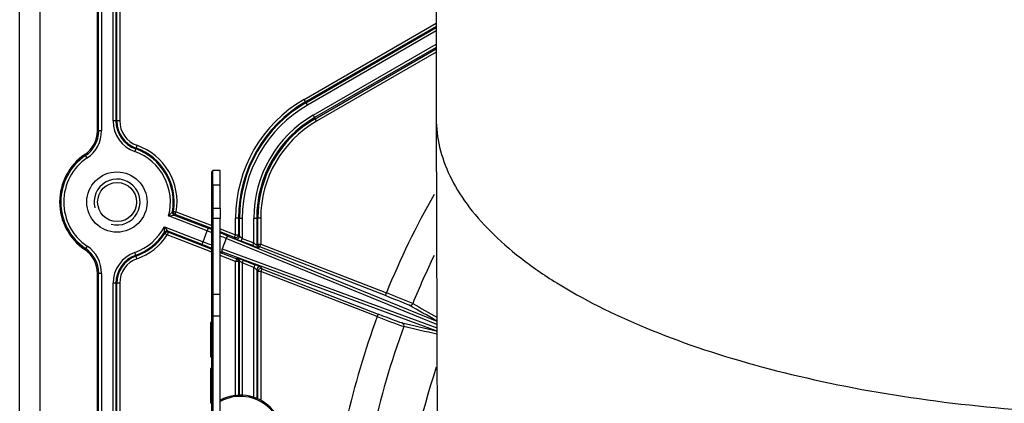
# Model space of a CAD drawing. Header units: millimetres. Extents: x 648 to 8064, y -571 to 3420.
# Tile 46 of 83: x 2728 to 2900, y 2354 to 2421. Entities that reach past the tile are written whole.
import ezdxf

# ---------------------------------------------------------------- set-up
doc = ezdxf.new("R2010")
doc.units = ezdxf.units.MM
doc.header["$MEASUREMENT"] = 0

# ---------------------------------------------------------------- blocks, each defined once
blk = doc.blocks.new('Boven')
for p, q in [((222.8, 349.64), (222.8, 502.67)), ((226.3, 501.69), (226.3, 349.64)), ((295.47, 481.14), (295.47, 434.28)), ((236.37, 432.06), (236.37, 476.75)), ((236.58, 432.06), (236.58, 476.75)), ((237.08, 476.75), (237.08, 432.06)), ((239.1, 433.78), (239.1, 476.52)), ((239.6, 476.52), (239.6, 433.78)), ((239.76, 433.78), (239.76, 476.52)), ((240.26, 476.52), (240.26, 433.78)), ((272.42, 437.53), (295.47, 450.83)), ((295.47, 450.25), (272.67, 437.09)), ((272.75, 436.96), (295.47, 450.07)), ((295.47, 449.5), (273, 436.52)), ((274.01, 434.78), (295.47, 447.17)), ((295.47, 446.59), (274.26, 434.35)), ((274.36, 434.16), (295.47, 446.35)), ((295.47, 445.77), (274.61, 433.73)), ((272.67, 437.09), (272.42, 437.53)), ((272.75, 436.96), (272.67, 437.09)), ((272.75, 436.96), (273, 436.52)), ((274.01, 434.78), (274.26, 434.35)), ((239.6, 433.78), (239.1, 433.78)), ((239.6, 433.78), (239.76, 433.78)), ((240.26, 433.78), (239.76, 433.78)), ((274.26, 434.35), (274.36, 434.16)), ((274.61, 433.73), (274.36, 434.16)), ((236.37, 432.06), (236.58, 432.06)), ((237.08, 432.06), (236.58, 432.06)), ((243.26, 429.53), (243.1, 429.06)), ((234.29, 427.74), (234.17, 427.92)), ((234.57, 427.33), (234.29, 427.74)), ((243.04, 428.91), (242.88, 428.44)), ((243.1, 429.06), (243.04, 428.91)), ((256.3, 422.64), (256.3, 424.91)), ((257.8, 425.14), (256.5, 425.11)), ((256.5, 422.64), (256.5, 425.11)), ((257.8, 422.64), (257.8, 425.14)), ((256.3, 418.57), (256.3, 422.64)), ((256.3, 422.64), (256.5, 422.64)), ((256.5, 422.64), (257.8, 422.64)), ((256.5, 422.64), (256.5, 418.57)), ((257.8, 418.57), (257.8, 422.64)), ((249.45, 417.93), (249.63, 418.03)), ((249.63, 418.03), (250.12, 417.94)), ((249.94, 417.48), (249.78, 417.39)), ((249.94, 417.48), (250.12, 417.94)), ((256.3, 415.01), (249.94, 417.48)), ((250.12, 417.94), (256.3, 415.55)), ((256.3, 416.58), (256.3, 418.57)), ((256.3, 418.57), (256.5, 418.57)), ((256.5, 418.57), (257.8, 418.57)), ((256.5, 418.57), (256.5, 416.76)), ((257.8, 418.57), (257.8, 416.78)), ((255.53, 414.61), (248.78, 417.22)), ((249.78, 417.39), (249.76, 417.38)), ((249.76, 417.38), (255.71, 415.07)), ((256.3, 403.75), (256.3, 416.58)), ((257.8, 416.78), (256.5, 416.76)), ((256.5, 416.76), (256.5, 403.6)), ((257.8, 403.58), (257.8, 416.78)), ((260.48, 413.93), (260.48, 416.84)), ((260.97, 416.84), (260.48, 416.84)), ((260.97, 416.84), (260.97, 413.93)), ((261.13, 416.84), (260.97, 416.84)), ((261.13, 416.84), (261.63, 416.84)), ((261.13, 413.7), (261.13, 416.84)), ((261.63, 416.84), (261.63, 413.3)), ((263.65, 412.51), (263.65, 416.84)), ((263.65, 416.84), (264.15, 416.84)), ((264.15, 416.84), (264.15, 412.15)), ((264.36, 416.84), (264.15, 416.84)), ((264.36, 412.29), (264.36, 416.84)), ((264.86, 416.84), (264.36, 416.84)), ((264.86, 416.84), (264.86, 412.29)), ((248.05, 415.34), (254.8, 412.73)), ((248.14, 414.18), (248.07, 414.37)), ((248.56, 413.91), (248.14, 414.18)), ((248.74, 414.37), (248.56, 413.91)), ((254.62, 412.26), (248.67, 414.57)), ((248.67, 414.57), (248.74, 414.37)), ((248.74, 414.37), (256.3, 411.44)), ((254.8, 412.73), (255.53, 414.61)), ((255.71, 415.07), (255.53, 414.61)), ((257.8, 414.97), (260.48, 413.93)), ((260.29, 413.47), (257.8, 414.43)), ((256.3, 410.9), (248.56, 413.91)), ((254.62, 412.26), (254.8, 412.73)), ((258.81, 413.3), (258.11, 411.48)), ((295.57, 398.31), (258.81, 413.3)), ((259.32, 413.64), (295.57, 398.86)), ((260.29, 413.47), (260.48, 413.93)), ((260.45, 413.24), (260.29, 413.47)), ((260.48, 413.93), (260.97, 413.93)), ((260.97, 413.93), (261.13, 413.7)), ((261.45, 412.83), (261.63, 413.3)), ((263.47, 412.05), (261.45, 412.83)), ((261.63, 413.3), (263.65, 412.51)), ((263.47, 412.05), (263.65, 412.51)), ((264.15, 412.15), (264.36, 412.29)), ((264.36, 412.29), (264.86, 412.29)), ((264.68, 411.82), (264.86, 412.29)), ((264.86, 412.29), (286.78, 403.79)), ((234.17, 411.35), (234.29, 411.53)), ((234.57, 411.95), (234.29, 411.53)), ((243.04, 410.36), (242.88, 410.84)), ((257.8, 410.86), (260.66, 409.75)), ((258.11, 411.48), (295.58, 397.7)), ((295.49, 397.19), (258.25, 410.88)), ((264.68, 411.82), (264.47, 411.68)), ((286.6, 403.33), (264.68, 411.82)), ((243.04, 410.36), (243.1, 410.22)), ((243.26, 409.74), (243.1, 410.22)), ((260.48, 409.29), (257.8, 410.32)), ((260.66, 409.75), (260.48, 409.29)), ((260.48, 385.92), (260.48, 409.29)), ((260.97, 409.29), (260.48, 409.29)), ((260.66, 409.75), (260.81, 409.86)), ((261.13, 409.39), (260.97, 409.29)), ((260.97, 409.29), (260.97, 385.96)), ((261.13, 385.97), (261.13, 409.39)), ((261.81, 409.49), (261.63, 409.02)), ((263.65, 408.24), (261.63, 409.02)), ((261.63, 409.02), (261.63, 385.96)), ((261.81, 409.49), (263.83, 408.71)), ((236.37, 292.06), (236.37, 407.21)), ((236.58, 407.21), (236.37, 407.21)), ((236.58, 292.06), (236.58, 407.21)), ((237.08, 407.21), (236.58, 407.21)), ((237.08, 407.21), (237.08, 292.06)), ((263.83, 408.71), (263.65, 408.24)), ((263.65, 385.59), (263.65, 408.24)), ((264.36, 407.53), (264.15, 407.84)), ((264.15, 407.84), (264.15, 385.41)), ((264.86, 407.53), (264.36, 407.53)), ((264.36, 385.32), (264.36, 407.53)), ((264.83, 408.3), (265.04, 408)), ((265.04, 408), (264.86, 407.53)), ((285.17, 399.66), (264.86, 407.53)), ((264.86, 407.53), (264.86, 385.07)), ((265.04, 408), (285.35, 400.12)), ((239.1, 350.64), (239.1, 405.49)), ((239.6, 405.49), (239.1, 405.49)), ((239.6, 405.49), (239.6, 351.64)), ((239.76, 405.49), (239.6, 405.49)), ((239.76, 351.8), (239.76, 405.49)), ((240.26, 405.49), (239.76, 405.49)), ((240.26, 405.49), (240.26, 351.8)), ((256.3, 399.8), (256.3, 403.75)), ((286.6, 403.33), (286.78, 403.79)), ((256.5, 403.6), (257.8, 403.58)), ((256.5, 403.6), (256.5, 399.8)), ((257.8, 399.8), (257.8, 403.58)), ((256.1, 398.64), (256.1, 392.64)), ((256.3, 398.64), (256.1, 398.64)), ((256.3, 359.62), (256.3, 399.8)), ((256.3, 399.8), (256.5, 399.8)), ((256.5, 399.8), (257.8, 399.8)), ((256.5, 399.8), (256.5, 359.63)), ((257.8, 359.64), (257.8, 399.8)), ((285.35, 400.12), (285.17, 399.66)), ((256.1, 392.64), (256.3, 392.64)), ((256.1, 390.64), (256.1, 384.64)), ((256.3, 390.64), (256.1, 390.64)), ((256.1, 384.64), (256.3, 384.64))]:
    blk.add_line(p, q)
for centre, radius in [((239.77, 419.64), 5.25), ((239.8, 419.64), 3.4)]:
    blk.add_circle(centre, radius)
for centre, radius, start, end in [((284.37, 416.84), 23.89, 120, 180), ((284.37, 416.84), 23.39, 120, 180), ((284.37, 416.84), 23.23, 120, 180), ((284.37, 416.84), 22.73, 120, 180), ((284.37, 416.84), 20.72, 120, 180), ((244.77, 433.78), 5.67, 180, 250.5288), ((244.77, 433.78), 5.17, 180, 250.5288), ((244.77, 433.78), 5.01, 180, 250.5288), ((244.77, 433.78), 4.51, 180, 250.5288), ((284.37, 416.84), 20.22, 120, 180), ((284.37, 416.84), 20.01, 120, 180), ((284.37, 416.84), 19.51, 120, 180), ((231.37, 432.06), 5, 304.0558, 0), ((231.37, 432.06), 5.22, 304.0558, 0), ((231.37, 432.06), 5.72, 304.0558, 0), ((239.77, 419.64), 10.49, 350.728, 70.5288), ((239.77, 419.64), 10, 124.0558, 235.9442), ((239.77, 419.64), 9.78, 124.0558, 235.9442), ((239.77, 419.64), 9.33, 345.0174, 70.5288), ((239.77, 419.64), 9.83, 350.0211, 70.5288), ((239.77, 419.64), 9.99, 350.728, 70.5288), ((239.77, 419.64), 9.28, 124.0558, 235.9442), ((256.5, 424.91), 0.2, 91, 180), ((239.8, 419.64), 4, 255, 195), ((420.37, 349.64), 144.15, 150.3397, 157.9321), ((222.57, 442.61), 36.49, 315.916, 317.4463), ((249.94, 417.84), 0.5, 170.0214, 248.8104), ((250.12, 417.94), 0.5, 170.7397, 248.7759), ((245.2, 442.86), 25.89, 277.9632, 280.1602), ((239.77, 419.64), 9.33, 289.4712, 332.6103), ((239.77, 419.64), 9.83, 289.4712, 327.6065), ((239.77, 419.64), 9.99, 289.4712, 326.8997), ((212.26, 414.25), 35.81, 0.1792, 1.7385), ((228.23, 398.89), 25.76, 37.4711, 39.6787), ((248.49, 414.1), 0.5, 68.8632, 147.6202), ((248.55, 413.91), 0.5, 68.7758, 146.9031), ((239.77, 419.64), 10.49, 289.4712, 326.8997), ((264.86, 412.29), 0.5, 180.012, 248.8019), ((231.37, 407.21), 5, 0, 55.9442), ((231.37, 407.21), 5.22, 0, 55.9442), ((231.37, 407.21), 5.72, 0, 55.9442), ((244.77, 405.49), 5.67, 109.4712, 180), ((264.65, 412.15), 0.5, 180.012, 248.8019), ((244.77, 405.49), 5.17, 109.4712, 180), ((244.77, 405.49), 5.01, 109.4712, 180), ((244.77, 405.49), 4.51, 109.4712, 180), ((260.47, 409.29), 0.5, 0.012, 68.8019), ((260.63, 409.39), 0.5, 0.012, 68.8019), ((420.37, 349.64), 139.19, 154.1633, 157.9322), ((250.07, 306.66), 103.84, 66.56, 69.2986), ((420.37, 349.64), 144.15, 159.6956, 174.7095), ((324.07, 497.65), 105.43, 248.3497, 251.047), ((420.37, 349.64), 139.19, 159.6955, 175.88), ((420.37, 349.64), 131.5, 161.7434, 184.5466), ((261.3, 378.47), 7.5, 332.9877, 117.8181), ((261.3, 378.47), 7.3, 332.9877, 118.6496)]:
    blk.add_arc(centre, radius, start, end)
for centre, major_axis, ratio, start_param, end_param in [((256.5, 416.58), (-0.2, 0), 0.893029, 4.729842, 6.283185), ((255.49, 414.52), (4.66, -1.81), 0.019201, 1.403252, 1.570796), ((255.67, 414.98), (-5.13, 1.99), 0.017455, 4.595803, 4.712389), ((255.67, 414.98), (-5.13, 1.99), 0.017455, 3.926991, 4.29063), ((254.83, 412.82), (4.66, -1.81), 0.019201, 4.712389, 5.040906), ((255.49, 414.52), (4.66, -1.81), 0.019201, 0.785398, 1.059445), ((259.14, 413.18), (0.189, 0.463), 0.707053, 0.024682, 1.583137), ((260.48, 413.93), (-0.413, -0.283), 0.999523, 0.600736, 2.540856), ((260.63, 413.7), (-0.413, -0.283), 0.999523, 0.600736, 2.540856), ((261.45, 412.85), (1, -0.388), 0.016275, 3.165356, 4.718699), ((261.63, 413.31), (-0.5, 0.388), 0.023379, 0.035591, 1.588934), ((263.65, 412.53), (-0.5, 0.388), 0.023379, 1.588934, 3.142277), ((254.65, 412.35), (5.13, -1.99), 0.017455, 4.712389, 5.047131), ((254.65, 412.35), (5.13, -1.99), 0.017455, -0.902129, -0.785398), ((258.43, 411.35), (-0.173, -0.469), 0.707053, 4.700048, 6.258503), ((263.47, 412.07), (1, -0.388), 0.016275, 4.718699, 6.272042), ((261.81, 409.47), (-1, 0.388), 0.016275, 4.718699, 6.272042), ((261.63, 409.01), (0.5, -0.388), 0.023379, 1.588934, 3.142277), ((263.65, 408.22), (0.5, -0.388), 0.023379, 0.035591, 1.588934), ((263.83, 408.69), (-1, 0.388), 0.016275, 3.165356, 4.718699), ((264.65, 407.84), (0.413, 0.283), 0.999523, 0.600736, 2.540856), ((264.86, 407.53), (0.413, 0.283), 0.999523, 0.600736, 2.540856), ((256.5, 403.75), (-0.2, 0), 0.756628, 0, 1.553343), ((286.57, 403.25), (4.19, -1.63), 0.017452, 0.121858, 1.570842), ((290.92, 402.12), (-0.245, -0.436), 0.992428, 0.142568, 1.695967), ((285.38, 400.2), (-4.19, 1.63), 0.017452, 1.570751, 3.019734), ((289.36, 398.11), (0.113, 0.487), 0.992428, 4.587219, 6.140617), ((295.31, 396.72), (0.113, 0.487), 0.992417, 5.940441, 6.140721)]:
    blk.add_ellipse(centre, major_axis=major_axis, ratio=ratio, start_param=start_param, end_param=end_param)
blk.add_open_spline([(295.47, 434.22), (295.47, 432.55), (295.87, 429.18), (297.67, 424.18), (300.65, 419.25), (304.78, 414.46), (310.02, 409.87), (318.39, 404.08), (331.35, 397.52), (350.38, 391.03), (372.13, 386.2), (395.76, 383.22), (420.37, 382.21), (444.97, 383.22), (468.61, 386.2), (490.36, 391.03), (509.39, 397.52), (522.34, 404.08), (530.71, 409.87), (535.96, 414.46), (540.09, 419.25), (543.07, 424.18), (544.86, 429.18), (545.26, 432.55), (545.27, 434.22)], degree=3, knots=[0, 0, 0, 0, 0.0321097, 0.0645847, 0.09697, 0.1292248, 0.1613127, 0.1932032, 0.2562336, 0.3182997, 0.3794616, 0.4399223, 0.5, 0.5600777, 0.6205384, 0.6817003, 0.7437664, 0.8067968, 0.8386873, 0.8707752, 0.90303, 0.9354153, 0.9678903, 1, 1, 1, 1])
for points in [[(295.47, 434.22), (295.55, 405.92), (295.64, 377.6), (295.72, 349.26)], [(295.57, 398.94), (293.96, 399.84), (292.35, 400.74), (290.74, 401.65)], [(291.38, 401.93), (292.77, 401.15), (294.17, 400.36), (295.57, 399.58)], [(289.54, 398.57), (291.53, 398.11), (293.51, 397.65), (295.49, 397.19)], [(295.58, 396.6), (293.66, 397.04), (291.74, 397.49), (289.83, 397.93)]]:
    blk.add_open_spline(points, degree=3)

msp = doc.modelspace()

# ---------------------------------------------------------------- block references
msp.add_blockref('Boven', (2505.22, 1969.85))

doc.saveas('drawing.dxf')
